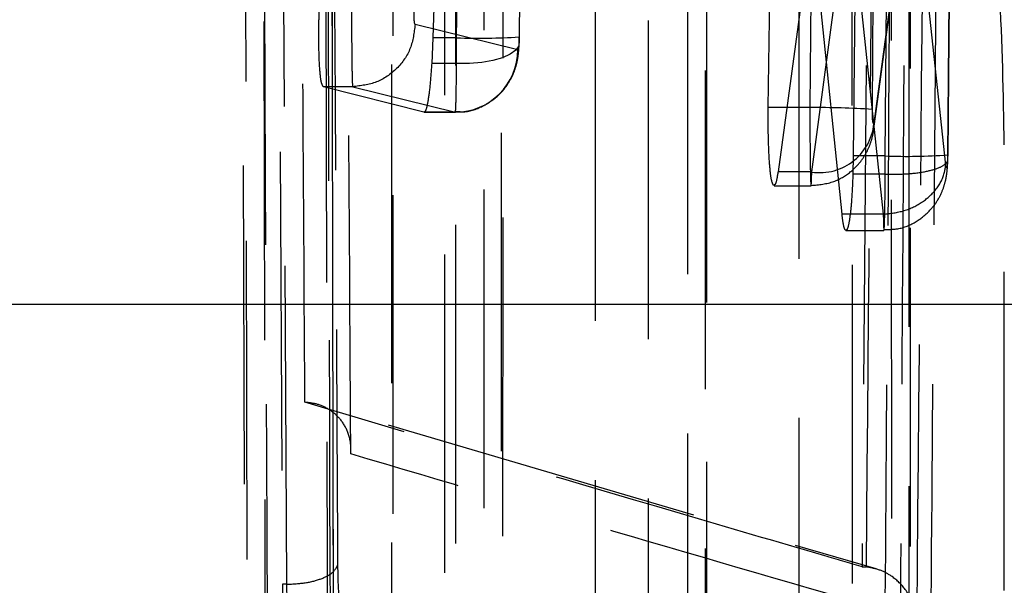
# Model space of a CAD drawing. Extents: x 39 to 407, y 33 to 280.
# Tile 29 of 48: x 221.08 to 225.01, y 252.14 to 254.39. Entities that reach past the tile are written whole.
import ezdxf

# ---------------------------------------------------------------- set-up
doc = ezdxf.new("R2010")
doc.units = 0
doc.linetypes.add('CENTERX2', pattern=[20.32, 12.7, -2.54, 2.54, -2.54])
doc.linetypes.add('HIDDEN', pattern=[1.905, 1.27, -0.635])
doc.layers.get('0').update_dxf_attribs({"linetype": 'CONTINUOUS'})

msp = doc.modelspace()

# ---------------------------------------------------------------- linework, layer by layer
at = {"color": 7, "linetype": 'HIDDEN'}
for p, q in [((222.8236, 248.4973), (222.8236, 258.0209)), ((224.4927, 258.0216), (224.4444, 252.2143)), ((222.1032, 257.6775), (222.1317, 252.1443)), ((222.15, 252.1443), (222.1208, 257.6851)), ((221.9632, 257.6233), (221.9834, 251.2462)), ((222.5736, 248.6154), (222.5736, 256.4947)), ((224.6403, 255.0976), (224.4925, 253.9912)), ((224.7778, 253.815), (224.6403, 255.0976)), ((224.4913, 253.9597), (224.637, 255.05)), ((222.7493, 254.9072), (222.732, 254.3227)), ((222.827, 254.3227), (222.832, 254.9072)), ((223.081, 254.9099), (223.0761, 254.3261)), ((223.077, 254.3257), (223.082, 254.9096)), ((224.2449, 254.7886), (224.1089, 253.7878)), ((224.2435, 253.7878), (224.3772, 254.7886)), ((224.3642, 253.6191), (224.2449, 254.7886)), ((224.4034, 254.7895), (224.5288, 253.6192)), ((224.0703, 254.0444), (224.0792, 254.6518)), ((224.2413, 254.6518), (224.2362, 254.0444)), ((224.4852, 254.0372), (224.4903, 254.6446)), ((224.4152, 254.4735), (224.4092, 253.8518)), ((224.5369, 253.8518), (224.5421, 254.4735)), ((224.7911, 254.4757), (224.7859, 253.8558)), ((224.7869, 253.8553), (224.7921, 254.4754)), ((223.0708, 254.2742), (222.6612, 254.376)), ((222.732, 254.3227), (222.7274, 254.2207)), ((222.827, 254.3227), (222.732, 254.3227)), ((223.0761, 254.3261), (223.0757, 254.3095)), ((222.8266, 254.2207), (222.7274, 254.2207)), ((222.6966, 254.0258), (222.2952, 254.1277)), ((222.4122, 254.1277), (222.2952, 254.1277)), ((222.4122, 254.1277), (222.4122, 254.1277)), ((222.4122, 254.1277), (222.8218, 254.0258)), ((222.8218, 254.0258), (222.6966, 254.0258)), ((222.6972, 254.0258), (222.8219, 254.0258)), ((224.2362, 254.0444), (224.0703, 254.0444)), ((225.0104, 248.3095), (225.0117, 253.8955)), ((224.7859, 253.8558), (224.7857, 253.844)), ((224.4092, 253.8518), (224.4076, 253.779)), ((224.5369, 253.8518), (224.4092, 253.8518)), ((224.2435, 253.7878), (224.1089, 253.7878)), ((224.5366, 253.779), (224.4076, 253.779)), ((224.5367, 253.7789), (224.5366, 253.779)), ((224.093, 253.7331), (224.2407, 253.7331)), ((224.5288, 253.6191), (224.3642, 253.6191)), ((224.5288, 253.6192), (224.5288, 253.6191)), ((224.38, 253.5552), (224.5317, 253.5552)), ((223.7726, 252.4191), (222.2748, 252.8617)), ((224.5004, 252.2061), (224.1793, 252.299)), ((224.4444, 252.2143), (224.4617, 252.2133)), ((222.15, 252.1443), (222.1317, 252.1443))]:
    msp.add_line(p, q, dxfattribs=at)
at = {"color": 179, "linetype": 'CENTERX2'}
msp.add_line((252.3737, 253.2591), (212.5736, 253.2591), dxfattribs=at)
at = {"color": 7, "linetype": 'HIDDEN', "flags": 128}
for points in [[(221.9685, 261.1335), (221.9702, 260.3944), (221.9774, 257.4172), (221.9921, 251.5916)], [(222.3135, 251.4422), (222.3118, 252.1866), (222.3052, 255.1642), (222.2929, 260.9851)], [(222.318, 260.9274), (222.3193, 260.1831), (222.3247, 257.2055), (222.3358, 251.3779)], [(222.0644, 251.2126), (222.0633, 251.9453), (222.0586, 254.9226), (222.05, 260.7613)], [(222.5669, 259.9312), (222.5669, 259.1869), (222.5667, 256.21), (222.5663, 250.6751)], [(222.9362, 250.5431), (222.9362, 251.2873), (222.9364, 254.2642), (222.9368, 259.7991)], [(223.0053, 259.6594), (223.0053, 258.9152), (223.0051, 255.9383), (223.0047, 250.461)], [(223.0117, 250.4311), (223.0121, 256.87), (223.0123, 259.6295)], [(222.7795, 250.2844), (222.7796, 251.0286), (222.7797, 254.0055), (222.78, 259.4828)], [(223.3795, 258.2741), (223.3795, 257.5299), (223.3795, 254.553), (223.3795, 249.7019)], [(223.7495, 249.5699), (223.7495, 250.3141), (223.7494, 253.291), (223.7494, 258.1421)], [(223.8179, 258.0024), (223.8179, 257.2581), (223.818, 254.2812), (223.818, 249.4879)], [(223.825, 249.4579), (223.8249, 255.4181), (223.8248, 257.9725)], [(223.5928, 249.3112), (223.5928, 250.0554), (223.5927, 253.0323), (223.5926, 257.8257)], [(224.192, 256.6171), (224.1921, 255.8728), (224.1924, 252.8959), (224.1929, 248.7287)], [(224.5628, 248.5968), (224.5627, 249.341), (224.5624, 252.3179), (224.5619, 256.485)], [(224.6304, 256.3454), (224.6305, 255.6011), (224.6309, 252.6242), (224.6314, 248.5147)], [(224.6383, 248.4848), (224.6376, 253.9663), (224.6373, 256.3155)], [(224.4062, 248.338), (224.4061, 249.0822), (224.4056, 252.0592), (224.4051, 256.1687)], [(223.0757, 254.3095), (223.0745, 254.291), (223.0628, 254.2732), (223.041, 254.2571), (223.0102, 254.2433), (222.9716, 254.2324), (222.9268, 254.2248), (222.8778, 254.2208), (222.8266, 254.2207)]]:
    msp.add_lwpolyline(points, dxfattribs=at)
at = {"color": 7, "linetype": 'HIDDEN'}
for centre, radius, start, end in [((222.9174, 256.808), 2.4869, 267.9184, 273.6583), ((222.8208, 254.2759), 0.25, 270.2366, 359.6088), ((224.2628, 250.6532), 3.3913, 86.239, 90.4489), ((224.2758, 254.0023), 0.217, 261.4315, 357.0661), ((224.6256, 256.0868), 2.2367, 267.7267, 274.1098)]:
    msp.add_arc(centre, radius, start, end, dxfattribs=at)
for centre, major_axis, ratio, start_param, end_param in [((222.8227, 254.3287), (0.0003, 0.2985), 0.014405, 4.342276, 4.692307), ((224.5323, 253.8586), (0.0003, 0.3024), 0.015369, 4.445996, 4.690028)]:
    msp.add_ellipse(centre, major_axis=major_axis, ratio=ratio, start_param=start_param, end_param=end_param, dxfattribs=at)
for points, knots in [([(222.3369, 251.3664), (222.3347, 252.4715), (222.3284, 255.6542), (222.3233, 258.837), (222.32, 260.9146)], [0, 0, 0, 0, 0.347219, 1, 1, 1, 1]), ([(222.3071, 260.7801), (222.3077, 260.6561), (222.3108, 260.0358), (222.3241, 257.4307), (222.3385, 254.7015), (222.3508, 252.4685), (222.3521, 252.2204)], [0, 0, 0, 0, 0.043477, 0.217388, 0.913028, 1, 1, 1, 1]), ([(222.2945, 260.7371), (222.3002, 258.8978), (222.3108, 255.4624), (222.3218, 252.0258), (222.327, 250.4292)], [0, 0, 0, 0, 0.535379, 1, 1, 1, 1]), ([(222.4046, 252.6637), (222.4038, 252.7878), (222.4002, 253.408), (222.3848, 256.0412), (222.371, 258.5502), (222.3599, 260.5631)], [0, 0, 0, 0, 0.047113, 0.235562, 1, 1, 1, 1]), ([(224.7168, 251.6719), (224.7179, 251.8072), (224.7234, 252.4837), (224.7429, 254.9624), (224.7586, 257.3059), (224.7707, 259.1081)], [0, 0, 0, 0, 0.054587, 0.272933, 1, 1, 1, 1]), ([(224.7173, 258.8145), (224.7088, 257.6817), (224.6919, 255.4117), (224.6721, 253.1417), (224.6621, 252.0045)], [0, 0, 0, 0, 0.499048, 1, 1, 1, 1]), ([(224.4617, 252.2133), (224.4618, 252.2136), (224.4707, 253.2829), (224.488, 255.219), (224.5025, 257.1548), (224.5089, 258.0216)], [0, 0, 0, 0, 0.000172, 0.552275, 1, 1, 1, 1]), ([(224.5338, 251.6693), (224.5348, 251.8046), (224.5401, 252.4811), (224.556, 254.5985), (224.5688, 256.5807), (224.578, 258.0216)], [0, 0, 0, 0, 0.063901, 0.319503, 1, 1, 1, 1]), ([(224.6318, 258.0216), (224.6261, 256.9681), (224.6128, 254.4955), (224.5968, 252.0229), (224.5875, 250.6039)], [0, 0, 0, 0, 0.4260952, 1, 1, 1, 1]), ([(222.2216, 252.8698), (222.2212, 252.9385), (222.2178, 253.5034), (222.208, 255.1201), (222.1992, 256.6681), (222.1932, 257.7199)], [0, 0, 0, 0, 0.042509, 0.34942, 1, 1, 1, 1]), ([(222.0745, 251.5924), (222.0656, 253.5183), (222.0563, 255.5392), (222.0477, 257.5608), (222.0473, 257.6559)], [0, 0, 0, 0, 0.952996, 1, 1, 1, 1]), ([(225.0117, 253.8955), (225.008, 254.0988), (225.0006, 254.5056), (224.9408, 255.1534), (224.8522, 255.7368), (224.74, 256.2261), (224.6582, 256.4146), (224.6165, 256.5109)], [0, 0, 0, 0, 0.197325, 0.394832, 0.589882, 0.790497, 1, 1, 1, 1]), ([(222.2952, 254.1277), (222.2923, 254.1319), (222.2866, 254.1403), (222.2805, 254.1951), (222.2771, 254.2742), (222.2768, 254.3604), (222.2784, 254.4168), (222.279, 254.4389)], [0, 0, 0, 0, 0.215554, 0.431136, 0.646044, 0.860641, 1, 1, 1, 1]), ([(222.4078, 254.4389), (222.4078, 254.4389), (222.4078, 254.4314), (222.4077, 254.3902), (222.408, 254.3156), (222.4087, 254.2274), (222.4099, 254.1637), (222.4111, 254.1329), (222.4119, 254.1291), (222.4122, 254.1277)], [0, 0, 0, 0, 0.0001017, 0.0475836, 0.2592418, 0.4722043, 0.6880113, 0.8870594, 1, 1, 1, 1]), ([(222.6612, 254.376), (222.6609, 254.3763), (222.6602, 254.377), (222.6589, 254.3825), (222.6577, 254.394), (222.657, 254.4101), (222.6568, 254.4238), (222.6568, 254.4313), (222.6568, 254.4326)], [0, 0, 0, 0, 0.1105295, 0.308158, 0.5231462, 0.7380658, 0.9551903, 1, 1, 1, 1]), ([(222.6612, 254.376), (222.6572, 254.3435), (222.6493, 254.2784), (222.5916, 254.1964), (222.5096, 254.1391), (222.4447, 254.1315), (222.4122, 254.1277)], [0, 0, 0, 0, 0.249999, 0.499999, 0.750001, 1, 1, 1, 1]), ([(222.8255, 254.0295), (222.835, 254.0286), (222.8729, 254.0248), (222.9322, 254.048), (222.9909, 254.0875), (223.0297, 254.1329), (223.0537, 254.1772), (223.0669, 254.2179), (223.0734, 254.255), (223.0756, 254.2813), (223.0763, 254.2977), (223.0764, 254.3007)], [0, 0, 0, 0, 0.06767, 0.269716, 0.432718, 0.571412, 0.69002, 0.791179, 0.875456, 0.977145, 1, 1, 1, 1]), ([(223.0757, 254.3095), (223.0755, 254.3058), (223.075, 254.2965), (223.0739, 254.2846), (223.0724, 254.2756), (223.0713, 254.2746), (223.0708, 254.2742)], [0, 0, 0, 0, 0.181943, 0.456617, 0.727501, 1, 1, 1, 1]), ([(223.0764, 254.3008), (223.0765, 254.3029), (223.0768, 254.3111), (223.0769, 254.3195), (223.077, 254.3258)], [0, 0, 0, 0, 0.253561, 1, 1, 1, 1]), ([(222.7274, 254.2207), (222.7252, 254.1898), (222.7208, 254.128), (222.7117, 254.0621), (222.7033, 254.0288), (222.6984, 254.0267), (222.6966, 254.0258)], [0, 0, 0, 0, 0.2767106, 0.5534224, 0.8303387, 1, 1, 1, 1]), ([(222.8218, 254.0258), (222.8218, 254.0258), (222.8223, 254.025), (222.8234, 254.0354), (222.825, 254.0834), (222.8259, 254.1506), (222.8266, 254.1993), (222.8266, 254.2207), (222.8266, 254.2207)], [0, 0, 0, 0, 0.000161, 0.276784, 0.548917, 0.82098, 0.999844, 1, 1, 1, 1]), ([(224.0911, 253.7338), (224.0882, 253.7395), (224.0824, 253.7509), (224.0755, 253.8099), (224.071, 253.8922), (224.0695, 253.9752), (224.0701, 254.0268), (224.0703, 254.0444)], [0, 0, 0, 0, 0.2207844, 0.4460293, 0.6659569, 0.8864879, 1, 1, 1, 1]), ([(224.2362, 254.0444), (224.2362, 254.0443), (224.2362, 254.0103), (224.2362, 253.9409), (224.2369, 253.8498), (224.2381, 253.7782), (224.2395, 253.7366), (224.2411, 253.7286), (224.2426, 253.7513), (224.2432, 253.7771), (224.2435, 253.7878), (224.2435, 253.7878)], [0, 0, 0, 0, 0.00009, 0.1527907, 0.308624, 0.4543764, 0.6153404, 0.7647717, 0.9170909, 0.999911, 1, 1, 1, 1]), ([(224.4925, 253.9912), (224.4923, 253.9895), (224.4915, 253.9846), (224.4901, 253.9806), (224.4885, 253.9822), (224.487, 253.9895), (224.4859, 254.0023), (224.4852, 254.0187), (224.4852, 254.031), (224.4852, 254.0372)], [0, 0, 0, 0, 0.081941, 0.23629, 0.386098, 0.544362, 0.69375, 0.846871, 1, 1, 1, 1]), ([(224.2411, 253.7341), (224.272, 253.737), (224.3283, 253.7423), (224.3948, 253.7825), (224.4385, 253.8265), (224.4658, 253.8701), (224.4819, 253.9112), (224.4885, 253.9406), (224.4908, 253.956), (224.4913, 253.9596), (224.4913, 253.9597), (224.4913, 253.9597)], [0, 0, 0, 0, 0.24747, 0.451487, 0.611339, 0.745935, 0.86538, 0.967056, 0.998956, 0.99996, 1, 1, 1, 1]), ([(224.7865, 253.837), (224.7866, 253.8385), (224.7867, 253.8446), (224.7868, 253.8507), (224.7869, 253.8553)], [0, 0, 0, 0, 0.251662, 1, 1, 1, 1]), ([(224.5317, 253.5589), (224.5517, 253.5588), (224.5985, 253.5586), (224.6624, 253.5884), (224.7148, 253.6311), (224.7487, 253.677), (224.7688, 253.7204), (224.7792, 253.7593), (224.7848, 253.7984), (224.7863, 253.8272), (224.7868, 253.8457), (224.7868, 253.8459)], [0, 0, 0, 0, 0.1348895, 0.3159604, 0.4650291, 0.5925258, 0.7012355, 0.7903587, 0.8691423, 0.9989394, 1, 1, 1, 1]), ([(224.5367, 253.7789), (224.5648, 253.7788), (224.621, 253.7787), (224.6958, 253.788), (224.7527, 253.8033), (224.782, 253.8217), (224.7876, 253.8358), (224.786, 253.8426), (224.7857, 253.844)], [0, 0, 0, 0, 0.203838, 0.407673, 0.611507, 0.81534, 0.961833, 1, 1, 1, 1]), ([(224.7857, 253.844), (224.7856, 253.8426), (224.7854, 253.8351), (224.7846, 253.823), (224.7833, 253.8108), (224.7817, 253.8038), (224.7801, 253.803), (224.7787, 253.8076), (224.778, 253.813), (224.7778, 253.815)], [0, 0, 0, 0, 0.042294, 0.219856, 0.384616, 0.557957, 0.73133, 0.903329, 1, 1, 1, 1]), ([(224.1089, 253.7878), (224.106, 253.7701), (224.1009, 253.7385), (224.0954, 253.7367), (224.093, 253.7359)], [0, 0, 0, 0, 0.557428, 1, 1, 1, 1]), ([(224.4076, 253.779), (224.4063, 253.7467), (224.4036, 253.682), (224.3963, 253.6079), (224.3877, 253.5617), (224.3785, 253.5501), (224.3702, 253.5704), (224.366, 253.6043), (224.3642, 253.6191)], [0, 0, 0, 0, 0.172805, 0.345603, 0.518522, 0.691443, 0.864182, 1, 1, 1, 1]), ([(224.5288, 253.6192), (224.5569, 253.6225), (224.613, 253.6291), (224.6877, 253.6662), (224.7453, 253.7196), (224.7724, 253.7729), (224.7766, 253.8057), (224.7778, 253.815)], [0, 0, 0, 0, 0.223172, 0.446349, 0.669521, 0.906215, 1, 1, 1, 1]), ([(224.5288, 253.6191), (224.5288, 253.6191), (224.5291, 253.6074), (224.5296, 253.578), (224.5311, 253.5518), (224.5327, 253.5563), (224.5343, 253.5947), (224.5356, 253.6612), (224.5364, 253.7277), (224.5366, 253.7696), (224.5367, 253.7789)], [0, 0, 0, 0, 0.000102, 0.098773, 0.271361, 0.445212, 0.61738, 0.778905, 0.950921, 1, 1, 1, 1]), ([(222.4046, 252.6637), (222.4046, 252.6646), (222.4051, 252.6693), (222.4064, 252.697), (222.3991, 252.7439), (222.369, 252.7988), (222.3261, 252.8386), (222.2758, 252.8636), (222.2388, 252.8678), (222.2216, 252.8698)], [0, 0, 0, 0, 0.008682, 0.04917, 0.28907, 0.49653, 0.67775, 0.849967, 1, 1, 1, 1]), ([(224.4444, 252.2143), (224.443, 252.2147), (224.3933, 252.2291), (224.1509, 252.2997), (223.4062, 252.5178), (222.7194, 252.7219), (222.2216, 252.8698)], [0, 0, 0, 0, 0.001869, 0.066123, 0.323139, 1, 1, 1, 1]), ([(224.6621, 252.0045), (224.2818, 252.1143), (223.5222, 252.3336), (222.7767, 252.5538), (222.4046, 252.6637)], [0, 0, 0, 0, 0.50076, 1, 1, 1, 1]), ([(222.15, 252.1443), (222.175, 252.1455), (222.225, 252.148), (222.2895, 252.1653), (222.337, 252.1902), (222.3471, 252.2103), (222.3521, 252.2204)], [0, 0, 0, 0, 0.2500041, 0.4999968, 0.7500063, 1, 1, 1, 1]), ([(222.3521, 252.2204), (222.3523, 252.2037), (222.3529, 252.1549), (222.3564, 252.0914), (222.3627, 252.0418), (222.3682, 252.0341), (222.371, 252.0302)], [0, 0, 0, 0, 0.156198, 0.457126, 0.729738, 1, 1, 1, 1]), ([(224.6621, 252.0045), (224.662, 252.0052), (224.661, 252.0177), (224.654, 252.0585), (224.6265, 252.1185), (224.5734, 252.1713), (224.5183, 252.2028), (224.4806, 252.2098), (224.4617, 252.2133)], [0, 0, 0, 0, 0.00778, 0.140289, 0.459157, 0.690963, 0.844981, 1, 1, 1, 1]), ([(222.1317, 252.1443), (222.1325, 252.0974), (222.134, 252.0037), (222.1422, 251.8985), (222.1523, 251.8438), (222.1599, 251.8365), (222.1626, 251.834)], [0, 0, 0, 0, 0.27232, 0.544633, 0.844587, 1, 1, 1, 1]), ([(222.1688, 251.8341), (222.1688, 251.8341), (222.1666, 251.8357), (222.1604, 251.8554), (222.1543, 251.9334), (222.151, 252.0372), (222.15, 252.1174), (222.15, 252.1443), (222.15, 252.1443)], [0, 0, 0, 0, 0.000115, 0.268599, 0.541761, 0.84341, 0.999892, 1, 1, 1, 1])]:
    msp.add_open_spline(points, degree=3, knots=knots, dxfattribs=at)

doc.saveas('drawing.dxf')
